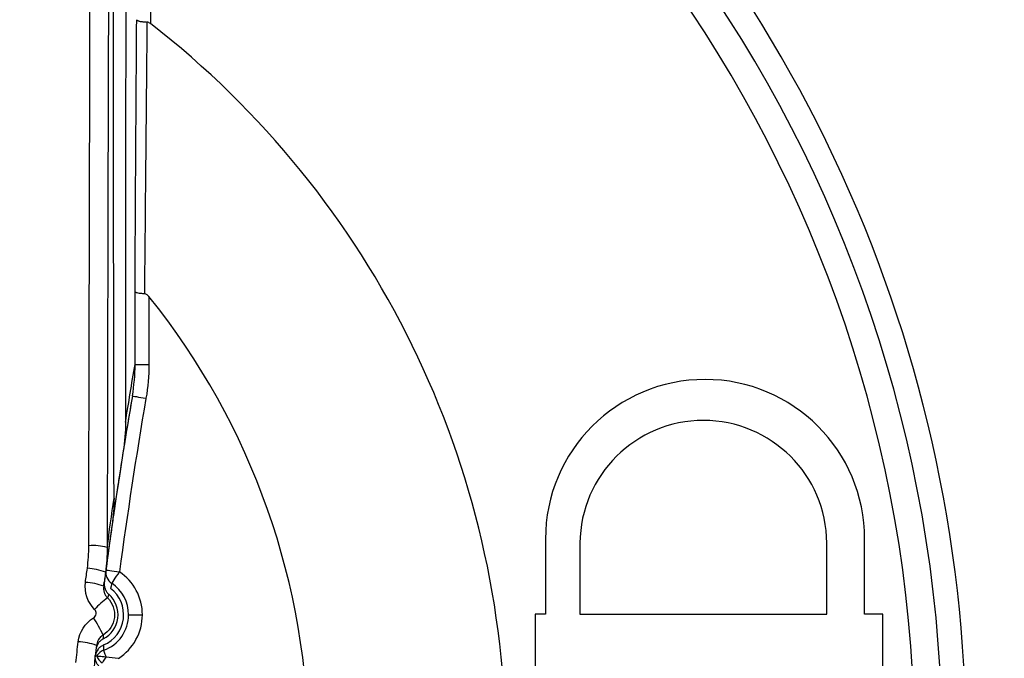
# Model space of a CAD drawing. Header units: millimetres. Extents: x 25 to 1229, y -261 to 1180.
# Tile 106 of 224: x 401.24 to 411.95, y 386.65 to 393.59. Entities that reach past the tile are written whole.
import ezdxf

# ---------------------------------------------------------------- set-up
doc = ezdxf.new("R2010")
doc.units = ezdxf.units.MM

msp = doc.modelspace()

# ---------------------------------------------------------------- linework, layer by layer
at = {"color": 7, "linetype": 'Continuous', "lineweight": 25}
for p, q in [((402.661, 398.141), (402.661, 393.549)), ((402.493, 389.842), (402.493, 390.633)), ((402.643, 390.58), (402.643, 389.842)), ((406.959, 387.899), (406.959, 387.126)), ((406.959, 387.899), (406.959, 387.899)), ((407.333, 387.899), (407.333, 387.126)), ((407.333, 387.899), (407.333, 387.899)), ((410.018, 387.126), (410.018, 387.899)), ((410.018, 387.899), (410.018, 387.899)), ((410.428, 387.126), (410.428, 387.879)), ((410.428, 387.879), (410.428, 387.879)), ((406.959, 387.126), (406.845, 387.126)), ((406.845, 387.126), (406.845, 383.627)), ((407.333, 387.126), (410.018, 387.126)), ((410.628, 387.126), (410.428, 387.126)), ((410.628, 383.627), (410.628, 387.126))]:
    msp.add_line(p, q, dxfattribs=at)
at = {"color": 7, "linetype": 'Continuous', "lineweight": 25, "flags": 128}
for points in [[(402.493, 389.842), (402.497, 389.842), (402.505, 389.842), (402.519, 389.842), (402.538, 389.842), (402.561, 389.842), (402.586, 389.842), (402.614, 389.842), (402.643, 389.842)], [(402.464, 389.499), (402.467, 389.498), (402.475, 389.497), (402.489, 389.494), (402.507, 389.491), (402.53, 389.487), (402.555, 389.483), (402.583, 389.478), (402.612, 389.473)], [(402.175, 387.605), (402.178, 387.605), (402.186, 387.603), (402.2, 387.602), (402.219, 387.599), (402.241, 387.596), (402.267, 387.593), (402.295, 387.589), (402.324, 387.585)], [(402.24, 387.461), (402.242, 387.463), (402.247, 387.47), (402.255, 387.482), (402.265, 387.497), (402.278, 387.516), (402.292, 387.538), (402.308, 387.561), (402.324, 387.585)], [(402.24, 387.461), (402.232, 387.429), (402.226, 387.405)], [(402.423, 387.119), (402.426, 387.119), (402.435, 387.119), (402.449, 387.119), (402.467, 387.119), (402.49, 387.119), (402.516, 387.119), (402.544, 387.119), (402.573, 387.119)], [(402.15, 386.79), (402.151, 386.758), (402.151, 386.733)], [(402.151, 386.733), (402.152, 386.731), (402.153, 386.727), (402.155, 386.721), (402.158, 386.713), (402.162, 386.702), (402.166, 386.69), (402.171, 386.676), (402.177, 386.66)], [(402.075, 386.672), (402.077, 386.672), (402.083, 386.671), (402.092, 386.67), (402.104, 386.669), (402.119, 386.667), (402.136, 386.665), (402.156, 386.663), (402.177, 386.66)], [(402.177, 386.66), (402.168, 386.646), (402.16, 386.634), (402.153, 386.623), (402.147, 386.613), (402.142, 386.606), (402.138, 386.6), (402.136, 386.597), (402.135, 386.596)]]:
    msp.add_lwpolyline(points, dxfattribs=at)
at = {"color": 7, "linetype": 'Continuous', "lineweight": 25}
for centre, radius, start, end in [((396.53, 385.463), 22.704, 349.8293, 105.3813), ((396.542, 385.684), 14.993, 349.1087, 90.0238), ((396.526, 385.653), 14.75, 0, 69.5732), ((396.526, 385.653), 14.45, 0, 69.5732), ((396.526, 385.653), 10, 0, 52.1556), ((396.526, 385.653), 7.855, 0, 38.8506), ((408.694, 387.942), 1.736, 360, 180), ((451.739, 381.013), 50, 170.2296, 171.615), ((451.739, 381.013), 49.85, 170.2296, 172.4246), ((408.676, 387.889), 1.343, 0.4198, 179.5802), ((408.676, 387.889), 1.343, 0.4198, 179.5802), ((451.739, 381.013), 50, 171.8538, 172.5767), ((402.037, 387.285), 0.586, 74.9061, 94.6526), ((408.694, 387.942), 1.736, 180, 181.4395), ((408.694, 387.942), 1.736, 180, 181.4395), ((408.694, 387.942), 1.736, 357.9039, 360), ((408.694, 387.942), 1.736, 357.9039, 0), ((401.946, 387.029), 0.596, 67.7099, 87.3211), ((402.324, 387.585), 0.15, 172.4252, 236.2348), ((402.012, 387.119), 0.561, 0, 56.2319), ((401.926, 386.863), 0.609, 68.2054, 87.3938), ((402.012, 387.119), 0.411, 360, 56.2319), ((402.012, 387.119), 0.296, 297.3133, 48.6867), ((402.012, 387.119), 0.357, 292.7977, 53.2023), ((402.663, 386.631), 0.819, 124.9249, 138.1589), ((402.012, 387.119), 0.411, 289.7681, 360), ((402.012, 387.119), 0.561, 302.2592, 0), ((400.92, 386.349), 1.342, 24.1281, 33.2759), ((401.847, 386.156), 0.669, 70.301, 87.6935), ((402.209, 386.652), 0.15, 142.2334, 171.6095), ((402.202, 386.591), 0.15, 109.7656, 147.5763), ((402.217, 386.722), 0.15, 199.4237, 237.2344)]:
    msp.add_arc(centre, radius, start, end, dxfattribs=at)
for points, knots in [([(418.004, 382.512), (418.021, 382.645), (418.06, 382.939), (418.112, 383.424), (418.159, 383.996), (418.195, 384.654), (418.211, 385.399), (418.199, 386.229), (418.117, 387.724), (417.861, 389.562), (417.208, 392.16), (416.202, 394.775), (414.675, 397.46), (413, 399.655), (411.246, 401.46), (409.425, 402.96), (407.51, 404.222), (405.893, 405.059), (404.638, 405.598), (403.764, 405.929), (402.879, 406.221), (401.985, 406.474), (401.084, 406.689), (400.177, 406.863), (399.266, 406.999), (398.353, 407.095), (397.439, 407.155), (396.83, 407.163), (396.526, 407.167)], [0, 0, 0, 0, 0.010868, 0.024049, 0.039544, 0.057351, 0.077471, 0.099905, 0.124651, 0.198763, 0.24985, 0.341617, 0.424796, 0.499381, 0.564748, 0.628348, 0.690182, 0.75025, 0.775562, 0.800799, 0.825961, 0.851048, 0.87606, 0.900997, 0.925859, 0.950647, 0.975361, 1, 1, 1, 1]), ([(401.99, 387.868), (401.99, 388.152), (401.991, 388.72), (401.993, 389.572), (401.995, 390.422), (401.997, 391.272), (401.999, 392.121), (402.001, 392.97), (402.003, 393.817), (402.006, 394.663), (402.009, 395.508), (402.012, 396.351), (402.015, 397.193), (402.017, 397.753), (402.018, 398.033)], [0, 0, 0, 0, 0.083057, 0.166164, 0.249322, 0.33253, 0.415788, 0.499096, 0.582454, 0.665863, 0.749322, 0.832831, 0.91639, 1, 1, 1, 1]), ([(402.511, 393.591), (402.512, 393.589), (402.514, 393.585), (402.527, 393.579), (402.546, 393.574), (402.577, 393.569), (402.607, 393.567), (402.622, 393.566)], [0, 0, 0, 0, 0.2034, 0.370398, 0.500925, 0.760387, 1, 1, 1, 1]), ([(402.622, 393.566), (402.618, 393.051), (402.609, 392.075), (402.599, 391.082), (402.594, 390.613)], [0, 0, 0, 0, 0.527082, 1, 1, 1, 1]), ([(402.493, 390.633), (402.494, 390.632), (402.495, 390.629), (402.505, 390.624), (402.523, 390.62), (402.552, 390.616), (402.58, 390.614), (402.594, 390.613)], [0, 0, 0, 0, 0.161265, 0.329305, 0.500983, 0.744714, 1, 1, 1, 1]), ([(402.364, 388.897), (402.348, 388.797), (402.331, 388.691), (402.306, 388.522), (402.292, 388.435), (402.277, 388.33), (402.269, 388.276), (402.266, 388.253), (402.263, 388.237), (402.262, 388.228), (402.254, 388.171), (402.242, 388.091), (402.228, 387.99), (402.22, 387.937), (402.217, 387.91), (402.215, 387.899), (402.214, 387.891), (402.213, 387.886), (402.202, 387.808), (402.187, 387.695), (402.167, 387.545)], [0, 0, 0, 0, 0.25, 0.25, 0.375, 0.4375, 0.46875, 0.484375, 0.484375, 0.5, 0.5, 0.625, 0.6875, 0.71875, 0.734375, 0.742187, 0.742187, 0.75, 0.75, 1, 1, 1, 1]), ([(402.158, 387.473), (402.157, 387.461), (402.156, 387.437), (402.165, 387.401), (402.181, 387.368), (402.199, 387.35), (402.207, 387.341)], [0, 0, 0, 0, 0.248392, 0.499603, 0.748624, 1, 1, 1, 1]), ([(402.152, 387.428), (402.151, 387.417), (402.15, 387.394), (402.157, 387.36), (402.172, 387.328), (402.187, 387.311), (402.195, 387.302)], [0, 0, 0, 0, 0.247159, 0.500738, 0.747847, 1, 1, 1, 1]), ([(402.195, 387.302), (402.25, 387.247), (402.278, 387.165), (402.259, 387.01), (402.212, 386.938), (402.145, 386.898)], [0, 0, 0, 0, 0.5, 0.5, 1, 1, 1, 1]), ([(402.042, 387.085), (402.057, 387.094), (402.068, 387.111), (402.072, 387.146), (402.066, 387.164), (402.053, 387.177)], [0, 0, 0, 0, 0.5, 0.5, 1, 1, 1, 1]), ([(402.145, 386.898), (402.136, 386.891), (402.114, 386.876), (402.085, 386.839), (402.077, 386.805), (402.073, 386.786)], [0, 0, 0, 0, 0.24046, 0.578529, 1, 1, 1, 1]), ([(402.148, 386.856), (402.137, 386.85), (402.116, 386.837), (402.092, 386.809), (402.074, 386.776), (402.07, 386.752), (402.068, 386.74)], [0, 0, 0, 0, 0.2483896, 0.4996036, 0.7486217, 1, 1, 1, 1]), ([(402.09, 386.744), (402.099, 386.753), (402.116, 386.773), (402.139, 386.784), (402.15, 386.79)], [0, 0, 0, 0, 0.500003, 1, 1, 1, 1]), ([(402.06, 386.674), (402.061, 386.673), (402.062, 386.673), (402.07, 386.672), (402.075, 386.672)], [0, 0, 0, 0, 0.323777, 1, 1, 1, 1]), ([(402.122, 386.54), (402.112, 386.548), (402.092, 386.565), (402.072, 386.598), (402.06, 386.635), (402.06, 386.661), (402.06, 386.674)], [0, 0, 0, 0, 0.2485239, 0.4998559, 0.7485524, 1, 1, 1, 1])]:
    msp.add_open_spline(points, degree=3, knots=knots, dxfattribs=at)
for points in [[(402.394, 398.081), (402.394, 395.126), (402.389, 392.171), (402.389, 389.215)], [(402.218, 397.988), (402.205, 394.653), (402.195, 391.258), (402.19, 387.85)], [(402.264, 388.386), (402.259, 391.593), (402.255, 394.8), (402.255, 398.008)], [(402.493, 390.633), (402.498, 391.632), (402.504, 392.615), (402.511, 393.591)], [(402.661, 393.549), (402.649, 393.558), (402.636, 393.565), (402.622, 393.566)], [(402.594, 390.613), (402.613, 390.612), (402.63, 390.596), (402.643, 390.58)], [(402.389, 389.215), (402.423, 389.424), (402.457, 389.633), (402.493, 389.842)], [(402.464, 389.499), (402.483, 389.612), (402.493, 389.727), (402.493, 389.842)], [(402.643, 389.842), (402.643, 389.718), (402.633, 389.595), (402.612, 389.473)], [(402.464, 389.499), (402.429, 389.298), (402.396, 389.097), (402.364, 388.897)], [(402.389, 389.215), (402.389, 389.109), (402.381, 389.002), (402.364, 388.897)], [(402.19, 387.85), (402.213, 388.029), (402.238, 388.208), (402.264, 388.386)], [(402.264, 388.386), (402.264, 388.29), (402.257, 388.194), (402.243, 388.098)], [(402.243, 388.098), (402.219, 387.926), (402.195, 387.753), (402.172, 387.58)], [(401.974, 387.624), (401.984, 387.705), (401.99, 387.787), (401.99, 387.868)], [(402.19, 387.85), (402.19, 387.76), (402.184, 387.67), (402.172, 387.58)], [(401.953, 387.471), (401.96, 387.522), (401.967, 387.573), (401.974, 387.624)], [(402.172, 387.58), (402.165, 387.53), (402.158, 387.479), (402.152, 387.428)], [(402.053, 387.177), (401.977, 387.253), (401.94, 387.364), (401.953, 387.471)], [(402.152, 387.428), (402.154, 387.443), (402.156, 387.459), (402.158, 387.473)], [(402.207, 387.341), (402.203, 387.328), (402.199, 387.315), (402.195, 387.302)], [(401.874, 386.825), (401.887, 386.932), (401.95, 387.03), (402.042, 387.085)], [(402.145, 386.898), (402.146, 386.884), (402.147, 386.87), (402.148, 386.856)], [(401.849, 386.598), (401.857, 386.674), (401.866, 386.749), (401.874, 386.825)], [(402.073, 386.786), (402.064, 386.711), (402.056, 386.636), (402.047, 386.561)], [(402.177, 386.66), (402.221, 386.655), (402.266, 386.65), (402.311, 386.645)]]:
    msp.add_open_spline(points, degree=3, dxfattribs=at)

doc.saveas('drawing.dxf')
